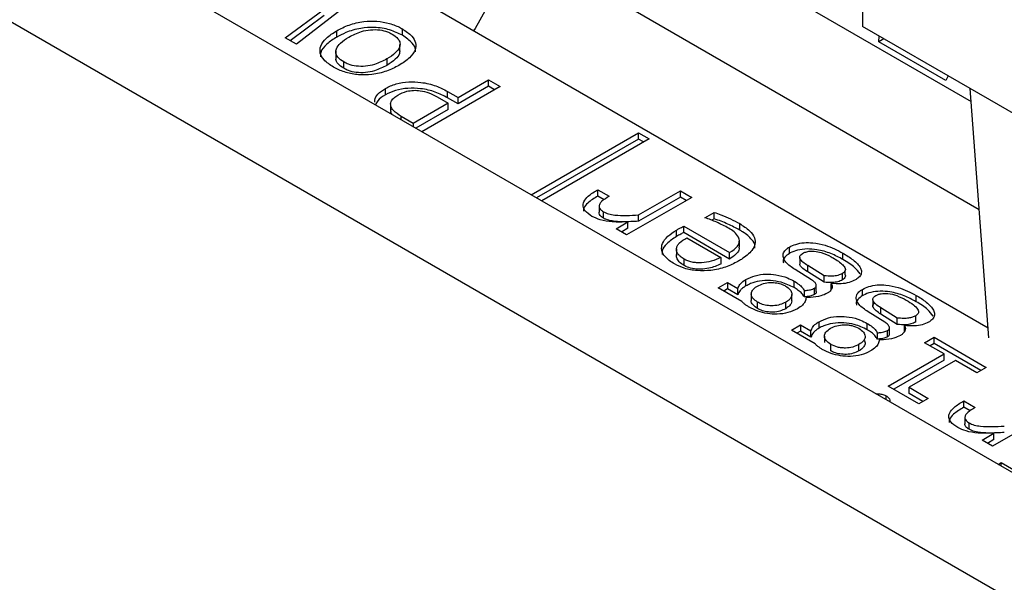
# Model space of a CAD drawing. Header units: millimetres. Extents: x 0 to 420, y 0 to 297.
# Tile 8 of 145: x 79.06 to 80.321, y 43.803 to 44.524. Entities that reach past the tile are written whole.
import ezdxf

# ---------------------------------------------------------------- set-up
doc = ezdxf.new("R2010")
doc.units = ezdxf.units.MM

msp = doc.modelspace()

# ---------------------------------------------------------------- linework, layer by layer
at = {"color": 7, "linetype": 'Continuous', "lineweight": 25}
for p, q in [((80.5224, 43.8336), (72.6346, 48.3871)), ((80.381, 43.7519), (72.4932, 48.3055)), ((79.6616, 44.7754), (80.2788, 44.4191)), ((80.1397, 44.6947), (80.1397, 44.515)), ((80.2893, 44.2803), (79.6636, 44.6415)), ((79.688, 44.5918), (79.6437, 44.5123)), ((79.4862, 44.5473), (79.4147, 44.4922)), ((80.3007, 44.1287), (79.5763, 44.5469)), ((79.4005, 44.5004), (79.4503, 44.5371)), ((79.4503, 44.5289), (79.4067, 44.4968)), ((79.4665, 44.5015), (79.4665, 44.5096)), ((79.5504, 44.5037), (79.5504, 44.5119)), ((79.6437, 44.5123), (79.6417, 44.5092)), ((80.2776, 44.4354), (80.1397, 44.515)), ((79.4147, 44.4922), (79.4005, 44.5004)), ((80.1609, 44.4954), (80.1613, 44.5026)), ((80.1673, 44.4991), (80.1609, 44.4954)), ((80.2465, 44.446), (80.1609, 44.4954)), ((79.4652, 44.4832), (79.4652, 44.475)), ((79.5474, 44.4835), (79.5474, 44.4917)), ((79.4753, 44.4614), (79.4753, 44.4696)), ((79.5307, 44.4734), (79.5307, 44.4652)), ((79.6217, 44.4241), (79.6607, 44.4466)), ((79.6607, 44.4466), (79.6755, 44.438)), ((79.6607, 44.4384), (79.6607, 44.4466)), ((80.2495, 44.4516), (80.2465, 44.446)), ((79.5287, 44.4275), (79.5287, 44.4357)), ((79.6755, 44.438), (79.5754, 44.3802)), ((79.6083, 44.4318), (79.6217, 44.4241)), ((79.6083, 44.4237), (79.6083, 44.4318)), ((79.6607, 44.4384), (79.6217, 44.4159)), ((79.6684, 44.4339), (79.6607, 44.4384)), ((80.3872, 44.3722), (80.2776, 44.4354)), ((80.3016, 44.1165), (80.2776, 44.4354)), ((79.6091, 44.4168), (79.5643, 44.3909)), ((79.5952, 44.4247), (79.6091, 44.4168)), ((79.6217, 44.4159), (79.6083, 44.4237)), ((79.6091, 44.4086), (79.6091, 44.4168)), ((79.6217, 44.4159), (79.6217, 44.4241)), ((79.5354, 44.4149), (79.5354, 44.4068)), ((79.6091, 44.4086), (79.5677, 44.3847)), ((79.5643, 44.3909), (79.5491, 44.3997)), ((79.5643, 44.3909), (79.5643, 44.3867)), ((79.7152, 44.2995), (79.8529, 44.379)), ((79.8529, 44.379), (79.8665, 44.3712)), ((79.8529, 44.3709), (79.8529, 44.379)), ((79.8529, 44.3709), (79.7223, 44.2955)), ((79.8665, 44.3712), (79.7289, 44.2917)), ((79.8595, 44.3671), (79.8529, 44.3709)), ((79.8009, 44.306), (79.8155, 44.2976)), ((79.8009, 44.2978), (79.8009, 44.306)), ((79.8529, 44.2737), (79.9065, 44.3047)), ((79.9065, 44.3047), (79.9211, 44.2962)), ((79.9065, 44.2965), (79.9065, 44.3047)), ((79.809, 44.2932), (79.8009, 44.2978)), ((79.9211, 44.2962), (79.8376, 44.248)), ((79.9065, 44.2965), (79.8529, 44.2656)), ((79.914, 44.2921), (79.9065, 44.2965)), ((79.8025, 44.2854), (79.8025, 44.2772)), ((79.8079, 44.2696), (79.8079, 44.2778)), ((79.8529, 44.2656), (79.8529, 44.2737)), ((79.938, 44.2701), (79.9498, 44.2769)), ((79.9498, 44.2688), (79.9467, 44.2669)), ((79.9498, 44.2688), (79.9498, 44.2769)), ((79.8244, 44.2557), (79.8394, 44.2648)), ((79.8376, 44.248), (79.8244, 44.2557)), ((79.8394, 44.2566), (79.8313, 44.2517)), ((79.8394, 44.2566), (79.8394, 44.2648)), ((79.9015, 44.246), (79.9015, 44.2542)), ((79.9109, 44.2593), (79.9696, 44.2254)), ((79.9109, 44.2511), (79.9109, 44.2593)), ((79.9825, 44.2543), (79.9825, 44.2625)), ((79.9696, 44.2172), (79.9109, 44.2511)), ((79.9146, 44.2443), (79.9585, 44.219)), ((79.9821, 44.2323), (79.9821, 44.2405)), ((79.9015, 44.2299), (79.9015, 44.2217)), ((80.0461, 44.2243), (80.0461, 44.2325)), ((79.9112, 44.209), (79.9112, 44.2172)), ((79.9585, 44.219), (79.9585, 44.2108)), ((79.9696, 44.2172), (79.9696, 44.2254)), ((80.0594, 44.219), (80.0594, 44.2108)), ((80.1147, 44.2166), (80.1147, 44.2248)), ((80.0745, 44.1906), (80.0534, 44.2037)), ((80.0907, 44.1957), (80.0696, 44.2088)), ((80.0696, 44.2006), (80.0696, 44.2088)), ((80.1176, 44.2051), (80.1176, 44.2051)), ((80.1176, 44.197), (80.1176, 44.2025)), ((79.9904, 44.1827), (79.9904, 44.1909)), ((80.0907, 44.1876), (80.0696, 44.2006)), ((80.0907, 44.1876), (80.0907, 44.1957)), ((80.1142, 44.1906), (80.1142, 44.1987)), ((79.955, 44.1803), (79.9668, 44.1871)), ((79.9853, 44.1628), (79.955, 44.1803)), ((79.9668, 44.1789), (79.9621, 44.1762)), ((79.9668, 44.1871), (79.9801, 44.1794)), ((79.9668, 44.1871), (79.9668, 44.1789)), ((79.9801, 44.1712), (79.9668, 44.1789)), ((79.9801, 44.1712), (79.9801, 44.1794)), ((80.0521, 44.1807), (80.0521, 44.1889)), ((80.0781, 44.1717), (80.0781, 44.1798)), ((80.0805, 44.1757), (80.0805, 44.1839)), ((80.0997, 44.1778), (80.0997, 44.186)), ((80.1398, 44.1703), (80.1398, 44.1784)), ((79.9974, 44.1725), (79.9974, 44.1643)), ((80.0494, 44.1638), (80.0494, 44.172)), ((80.0653, 44.1686), (80.0653, 44.1768)), ((80.1531, 44.1649), (80.1531, 44.1567)), ((80.2084, 44.1626), (80.2084, 44.1707)), ((80.0055, 44.1538), (80.0055, 44.1619)), ((80.0414, 44.1536), (80.0414, 44.1618)), ((80.1844, 44.1416), (80.1633, 44.1547)), ((80.1633, 44.1465), (80.1633, 44.1547)), ((80.1682, 44.1365), (80.1471, 44.1496)), ((80.1844, 44.1335), (80.1633, 44.1465)), ((80.1844, 44.1335), (80.1844, 44.1416)), ((80.2079, 44.1365), (80.2079, 44.1446)), ((80.0487, 44.1262), (80.0605, 44.133)), ((80.0605, 44.133), (80.0738, 44.1253)), ((80.0605, 44.133), (80.0605, 44.1248)), ((80.0841, 44.1286), (80.0841, 44.1368)), ((80.1458, 44.1266), (80.1458, 44.1348)), ((80.1742, 44.1216), (80.1742, 44.1298)), ((80.1934, 44.1238), (80.1934, 44.1319)), ((80.079, 44.1087), (80.0487, 44.1262)), ((80.0605, 44.1248), (80.0558, 44.1221)), ((80.0738, 44.1171), (80.0605, 44.1248)), ((80.0738, 44.1171), (80.0738, 44.1253)), ((80.0911, 44.1184), (80.0911, 44.1103)), ((80.159, 44.1145), (80.159, 44.1227)), ((80.1718, 44.1176), (80.1718, 44.1257)), ((80.2193, 44.1101), (80.2314, 44.1171)), ((80.2314, 44.1171), (80.2983, 44.0785)), ((80.2314, 44.1089), (80.2314, 44.1171)), ((80.0992, 44.0997), (80.0992, 44.1079)), ((80.1351, 44.0995), (80.1351, 44.1077)), ((80.2442, 44.0958), (80.2193, 44.1101)), ((80.2314, 44.1089), (80.2264, 44.106)), ((80.2913, 44.0744), (80.2314, 44.1089)), ((80.1728, 44.0546), (80.2442, 44.0958)), ((80.2442, 44.0876), (80.2442, 44.0958)), ((80.2442, 44.0876), (80.1799, 44.0505)), ((80.2588, 44.0873), (80.1994, 44.053)), ((80.2863, 44.0715), (80.2588, 44.0873)), ((80.2983, 44.0785), (80.2863, 44.0715)), ((80.2121, 44.0318), (80.1728, 44.0546)), ((80.1994, 44.053), (80.2241, 44.0388)), ((80.1994, 44.0449), (80.1994, 44.053)), ((80.217, 44.0347), (80.1994, 44.0449)), ((80.2241, 44.0388), (80.2121, 44.0318)), ((80.2694, 44.0355), (80.284, 44.0271)), ((80.2694, 44.0274), (80.2694, 44.0355)), ((80.2775, 44.0227), (80.2694, 44.0274)), ((80.3896, 44.0258), (80.3061, 43.9776)), ((80.271, 44.0149), (80.271, 44.0068)), ((80.2764, 43.9992), (80.2764, 44.0073)), ((80.2929, 43.9852), (80.3079, 43.9943)), ((80.3079, 43.9862), (80.3079, 43.9943)), ((80.3061, 43.9776), (80.2929, 43.9852)), ((80.3079, 43.9862), (80.2998, 43.9812)), ((80.3134, 43.9542), (80.3174, 43.9566)), ((80.3174, 43.9566), (80.3497, 43.9379)), ((80.3174, 43.9519), (80.3174, 43.9566))]:
    msp.add_line(p, q, dxfattribs=at)
at = {"color": 1, "linetype": 'Continuous', "lineweight": 25}
for p, q in [((79.5491, 44.3955), (79.5491, 44.3997)), ((80.1701, 44.037), (80.1701, 44.042))]:
    msp.add_line(p, q, dxfattribs=at)
at = {"color": 7, "linetype": 'Continuous', "lineweight": 25}
for points, knots in [([(79.4665, 44.5096), (79.4715, 44.5122), (79.4816, 44.5174), (79.4997, 44.5217), (79.5179, 44.5222), (79.5345, 44.5193), (79.5448, 44.5151), (79.5497, 44.5123), (79.5504, 44.5119)], [0, 0, 0, 0, 0.213089, 0.427388, 0.605307, 0.783111, 0.96716, 1, 1, 1, 1]), ([(79.4622, 44.463), (79.4577, 44.4659), (79.4498, 44.4712), (79.4444, 44.4809), (79.4452, 44.4907), (79.4527, 44.5008), (79.4617, 44.5066), (79.4665, 44.5096)], [0, 0, 0, 0, 0.220561, 0.390691, 0.561395, 0.766759, 1, 1, 1, 1]), ([(79.5504, 44.5037), (79.5453, 44.5063), (79.5349, 44.5114), (79.5155, 44.5143), (79.4956, 44.5129), (79.4792, 44.5082), (79.4702, 44.5034), (79.4665, 44.5015)], [0, 0, 0, 0, 0.2142938, 0.4302987, 0.6135821, 0.8399, 1, 1, 1, 1]), ([(79.482, 44.5015), (79.4871, 44.5041), (79.4952, 44.5082), (79.5094, 44.5111), (79.5212, 44.511), (79.5308, 44.5087), (79.5354, 44.5063), (79.5373, 44.5053)], [0, 0, 0, 0, 0.322477, 0.513577, 0.706165, 0.876082, 1, 1, 1, 1]), ([(79.5373, 44.5053), (79.5401, 44.5034), (79.545, 44.5001), (79.5479, 44.4939), (79.547, 44.4875), (79.5415, 44.4802), (79.5345, 44.4758), (79.5307, 44.4734)], [0, 0, 0, 0, 0.204986, 0.357364, 0.509634, 0.727069, 1, 1, 1, 1]), ([(79.5504, 44.5119), (79.5549, 44.5089), (79.5628, 44.5037), (79.5681, 44.4941), (79.5674, 44.4843), (79.56, 44.4741), (79.5508, 44.4682), (79.546, 44.4651)], [0, 0, 0, 0, 0.219993, 0.388358, 0.557241, 0.762919, 1, 1, 1, 1]), ([(79.4665, 44.5015), (79.462, 44.4986), (79.4531, 44.4928), (79.4455, 44.4838), (79.4455, 44.478), (79.4455, 44.4762)], [0, 0, 0, 0, 0.402763, 0.808732, 1, 1, 1, 1]), ([(79.4753, 44.4696), (79.4726, 44.4714), (79.4677, 44.4748), (79.4648, 44.4809), (79.4656, 44.4873), (79.4711, 44.4946), (79.4781, 44.499), (79.482, 44.5015)], [0, 0, 0, 0, 0.202905, 0.355938, 0.508974, 0.726044, 1, 1, 1, 1]), ([(79.5671, 44.4825), (79.5672, 44.4834), (79.5678, 44.4873), (79.5629, 44.4952), (79.5551, 44.5005), (79.5504, 44.5037)], [0, 0, 0, 0, 0.120336, 0.480645, 1, 1, 1, 1]), ([(79.547, 44.4836), (79.547, 44.4824), (79.5468, 44.4787), (79.5413, 44.4721), (79.5345, 44.4677), (79.5307, 44.4652)], [0, 0, 0, 0, 0.157536, 0.531097, 1, 1, 1, 1]), ([(79.4753, 44.4614), (79.4726, 44.4633), (79.4678, 44.4666), (79.465, 44.4716), (79.4655, 44.4742), (79.4656, 44.475)], [0, 0, 0, 0, 0.485665, 0.85196, 1, 1, 1, 1]), ([(79.5307, 44.4734), (79.5256, 44.4708), (79.5175, 44.4666), (79.5033, 44.4637), (79.4914, 44.4638), (79.4818, 44.4661), (79.4773, 44.4685), (79.4753, 44.4696)], [0, 0, 0, 0, 0.322477, 0.513577, 0.706165, 0.876082, 1, 1, 1, 1]), ([(79.546, 44.4651), (79.5409, 44.4625), (79.5308, 44.4573), (79.5126, 44.4531), (79.4943, 44.4527), (79.4777, 44.4557), (79.4676, 44.4599), (79.4628, 44.4626), (79.4622, 44.463)], [0, 0, 0, 0, 0.213706, 0.428701, 0.607929, 0.787072, 0.971734, 1, 1, 1, 1]), ([(79.5307, 44.4652), (79.5256, 44.4626), (79.5175, 44.4585), (79.5033, 44.4556), (79.4914, 44.4557), (79.4818, 44.458), (79.4773, 44.4604), (79.4753, 44.4614)], [0, 0, 0, 0, 0.322477, 0.513577, 0.706165, 0.876082, 1, 1, 1, 1]), ([(79.5287, 44.4357), (79.5331, 44.4378), (79.5419, 44.442), (79.5583, 44.4446), (79.5761, 44.4437), (79.5937, 44.4395), (79.6035, 44.4343), (79.6083, 44.4318)], [0, 0, 0, 0, 0.189396, 0.379254, 0.553481, 0.783863, 1, 1, 1, 1]), ([(79.5152, 44.4179), (79.5151, 44.4189), (79.5146, 44.4225), (79.5188, 44.4291), (79.5253, 44.4334), (79.5287, 44.4357)], [0, 0, 0, 0, 0.141976, 0.543932, 1, 1, 1, 1]), ([(79.6083, 44.4237), (79.6033, 44.4263), (79.5933, 44.4315), (79.5753, 44.4357), (79.5574, 44.4363), (79.5413, 44.4336), (79.5329, 44.4295), (79.5287, 44.4275)], [0, 0, 0, 0, 0.2252997, 0.4524537, 0.6354345, 0.8189525, 1, 1, 1, 1]), ([(79.5447, 44.4272), (79.5483, 44.429), (79.5542, 44.4319), (79.5647, 44.4335), (79.5745, 44.4329), (79.5853, 44.43), (79.5917, 44.4266), (79.5952, 44.4247)], [0, 0, 0, 0, 0.247929, 0.39684, 0.545865, 0.75459, 1, 1, 1, 1]), ([(79.5287, 44.4275), (79.5249, 44.4252), (79.5188, 44.4214), (79.5168, 44.4164), (79.5161, 44.4145)], [0, 0, 0, 0, 0.625092, 1, 1, 1, 1]), ([(79.5491, 44.3997), (79.5454, 44.4021), (79.5394, 44.406), (79.5352, 44.4128), (79.5353, 44.4185), (79.539, 44.4235), (79.5428, 44.4259), (79.5447, 44.4272)], [0, 0, 0, 0, 0.306695, 0.494203, 0.683186, 0.844483, 1, 1, 1, 1]), ([(79.5372, 44.4023), (79.5366, 44.4031), (79.5355, 44.4045), (79.5358, 44.4061), (79.5359, 44.4068)], [0, 0, 0, 0, 0.53955, 1, 1, 1, 1]), ([(79.7933, 44.2718), (79.7899, 44.2741), (79.7843, 44.2779), (79.7814, 44.2847), (79.7826, 44.2913), (79.7889, 44.2989), (79.7965, 44.3034), (79.8009, 44.306)], [0, 0, 0, 0, 0.226452, 0.374477, 0.522483, 0.721767, 1, 1, 1, 1]), ([(79.8009, 44.2978), (79.7963, 44.295), (79.7888, 44.2905), (79.7827, 44.2835), (79.7824, 44.2798), (79.7823, 44.2785)], [0, 0, 0, 0, 0.5113448, 0.8275349, 1, 1, 1, 1]), ([(79.8155, 44.2976), (79.8121, 44.2955), (79.8071, 44.2926), (79.8029, 44.2878), (79.8021, 44.2841), (79.8038, 44.2805), (79.8065, 44.2787), (79.8079, 44.2778)], [0, 0, 0, 0, 0.365559, 0.529043, 0.69446, 0.83731, 1, 1, 1, 1]), ([(79.8079, 44.2778), (79.81, 44.2768), (79.8143, 44.2747), (79.8247, 44.2731), (79.8377, 44.2728), (79.8478, 44.2734), (79.8529, 44.2737)], [0, 0, 0, 0, 0.1725164, 0.3502263, 0.6706425, 1, 1, 1, 1]), ([(79.8394, 44.2648), (79.8327, 44.2646), (79.8207, 44.2642), (79.8043, 44.2667), (79.7967, 44.2702), (79.7933, 44.2718)], [0, 0, 0, 0, 0.409093, 0.73425, 1, 1, 1, 1]), ([(79.8079, 44.2696), (79.8064, 44.2707), (79.8037, 44.2725), (79.8023, 44.2753), (79.8026, 44.2768), (79.8027, 44.2772)], [0, 0, 0, 0, 0.486311, 0.838245, 1, 1, 1, 1]), ([(79.8529, 44.2656), (79.8463, 44.2652), (79.835, 44.2646), (79.8206, 44.2653), (79.8122, 44.2674), (79.809, 44.2691), (79.8079, 44.2696)], [0, 0, 0, 0, 0.4268792, 0.7250171, 0.908626, 1, 1, 1, 1]), ([(79.9683, 44.2567), (79.9633, 44.2593), (79.9561, 44.2631), (79.9458, 44.2674), (79.9406, 44.2692), (79.938, 44.2701)], [0, 0, 0, 0, 0.525335, 0.762121, 1, 1, 1, 1]), ([(79.9498, 44.2769), (79.9527, 44.2759), (79.96, 44.2734), (79.9711, 44.2687), (79.9787, 44.2646), (79.9825, 44.2625)], [0, 0, 0, 0, 0.242738, 0.619526, 1, 1, 1, 1]), ([(79.9825, 44.2543), (79.9776, 44.2569), (79.9701, 44.261), (79.9589, 44.2656), (79.9529, 44.2677), (79.9498, 44.2688)], [0, 0, 0, 0, 0.486096, 0.742472, 1, 1, 1, 1]), ([(79.8989, 44.2109), (79.8944, 44.2138), (79.8867, 44.219), (79.8819, 44.2284), (79.8829, 44.2376), (79.8897, 44.2466), (79.8976, 44.2517), (79.9015, 44.2542)], [0, 0, 0, 0, 0.2383853, 0.4116617, 0.5854765, 0.7925022, 1, 1, 1, 1]), ([(79.9015, 44.2542), (79.9027, 44.2549), (79.9048, 44.2561), (79.908, 44.2578), (79.9099, 44.2588), (79.9109, 44.2593)], [0, 0, 0, 0, 0.390088, 0.695016, 1, 1, 1, 1]), ([(79.9696, 44.2254), (79.9735, 44.228), (79.9797, 44.2321), (79.9826, 44.2395), (79.9813, 44.2459), (79.9761, 44.2519), (79.9707, 44.2552), (79.9683, 44.2567)], [0, 0, 0, 0, 0.286632, 0.452297, 0.61819, 0.822983, 1, 1, 1, 1]), ([(79.9825, 44.2625), (79.987, 44.2596), (79.9953, 44.2543), (80.0021, 44.245), (80.0028, 44.2361), (79.9976, 44.2263), (79.9888, 44.2192), (79.9817, 44.215), (79.9802, 44.2141)], [0, 0, 0, 0, 0.209881, 0.385665, 0.534095, 0.682101, 0.932677, 1, 1, 1, 1]), ([(80.0018, 44.2313), (80.0019, 44.2321), (80.0025, 44.2357), (79.9977, 44.2433), (79.99, 44.2499), (79.9838, 44.2536), (79.9825, 44.2543)], [0, 0, 0, 0, 0.097136, 0.411878, 0.879174, 1, 1, 1, 1]), ([(79.9015, 44.246), (79.8971, 44.2431), (79.889, 44.2378), (79.8828, 44.2294), (79.883, 44.2246), (79.8831, 44.223)], [0, 0, 0, 0, 0.445481, 0.819368, 1, 1, 1, 1]), ([(79.9112, 44.2172), (79.9095, 44.2182), (79.9064, 44.2202), (79.9032, 44.2236), (79.9015, 44.2272), (79.9014, 44.2309), (79.9027, 44.2345), (79.9063, 44.2394), (79.9112, 44.2423), (79.9146, 44.2443)], [0, 0, 0, 0, 0.134908, 0.257716, 0.374338, 0.491628, 0.611312, 0.732978, 1, 1, 1, 1]), ([(79.9109, 44.2511), (79.9096, 44.2505), (79.9074, 44.2493), (79.9043, 44.2476), (79.9025, 44.2466), (79.9015, 44.246)], [0, 0, 0, 0, 0.390063, 0.694933, 1, 1, 1, 1]), ([(79.9816, 44.2323), (79.9817, 44.2311), (79.9818, 44.2279), (79.9776, 44.2225), (79.9725, 44.2191), (79.9696, 44.2172)], [0, 0, 0, 0, 0.215524, 0.552803, 1, 1, 1, 1]), ([(80.0534, 44.2037), (80.049, 44.2067), (80.0423, 44.2113), (80.0378, 44.219), (80.038, 44.2251), (80.0416, 44.2297), (80.0449, 44.2318), (80.0461, 44.2325)], [0, 0, 0, 0, 0.35861, 0.548818, 0.740662, 0.909106, 1, 1, 1, 1]), ([(80.0461, 44.2325), (80.0487, 44.2338), (80.0542, 44.2365), (80.0649, 44.2384), (80.078, 44.2382), (80.0961, 44.2344), (80.1075, 44.2285), (80.1147, 44.2248)], [0, 0, 0, 0, 0.129724, 0.276132, 0.417796, 0.631415, 1, 1, 1, 1]), ([(80.1147, 44.2166), (80.1098, 44.2193), (80.0999, 44.2246), (80.0839, 44.2292), (80.0688, 44.2305), (80.0568, 44.229), (80.0495, 44.2263), (80.0465, 44.2246), (80.0461, 44.2243)], [0, 0, 0, 0, 0.257456, 0.516767, 0.675712, 0.835838, 0.978158, 1, 1, 1, 1]), ([(80.0631, 44.2245), (80.0644, 44.2251), (80.0672, 44.2264), (80.0725, 44.2274), (80.0793, 44.2273), (80.0891, 44.2251), (80.0968, 44.2217), (80.1014, 44.2191), (80.1022, 44.2187)], [0, 0, 0, 0, 0.112958, 0.238757, 0.361987, 0.564555, 0.926849, 1, 1, 1, 1]), ([(79.9112, 44.209), (79.9089, 44.2105), (79.9046, 44.2133), (79.9015, 44.2185), (79.9011, 44.2227), (79.9024, 44.2248), (79.9027, 44.2252)], [0, 0, 0, 0, 0.326748, 0.623224, 0.920252, 1, 1, 1, 1]), ([(79.9585, 44.219), (79.9546, 44.2172), (79.9471, 44.214), (79.9358, 44.2122), (79.9274, 44.2123), (79.9214, 44.2131), (79.9158, 44.2147), (79.9128, 44.2163), (79.9112, 44.2172)], [0, 0, 0, 0, 0.281586, 0.529665, 0.649647, 0.764154, 0.879012, 1, 1, 1, 1]), ([(80.0461, 44.2243), (80.0439, 44.2228), (80.0397, 44.2199), (80.0377, 44.2154), (80.0383, 44.213), (80.0384, 44.2123)], [0, 0, 0, 0, 0.4431988, 0.8534896, 1, 1, 1, 1]), ([(80.0696, 44.2088), (80.0675, 44.2102), (80.0636, 44.2128), (80.0601, 44.2165), (80.0591, 44.2196), (80.0598, 44.2218), (80.0615, 44.2234), (80.0627, 44.2242), (80.0631, 44.2245)], [0, 0, 0, 0, 0.320915, 0.565548, 0.695055, 0.825669, 0.941039, 1, 1, 1, 1]), ([(80.1022, 44.2187), (80.1068, 44.2158), (80.1133, 44.2118), (80.1177, 44.206), (80.118, 44.2027), (80.1167, 44.2004), (80.115, 44.1993), (80.1142, 44.1987)], [0, 0, 0, 0, 0.4977359, 0.7002538, 0.8027783, 0.9059843, 1, 1, 1, 1]), ([(80.1147, 44.2248), (80.1193, 44.222), (80.1285, 44.2164), (80.1367, 44.2079), (80.139, 44.2006), (80.1372, 44.1956), (80.1338, 44.1924), (80.1314, 44.1909), (80.1308, 44.1906)], [0, 0, 0, 0, 0.292546, 0.587622, 0.717578, 0.848878, 0.962496, 1, 1, 1, 1]), ([(80.1366, 44.1982), (80.1345, 44.201), (80.1294, 44.2079), (80.1202, 44.2134), (80.1147, 44.2166)], [0, 0, 0, 0, 0.4047382, 1, 1, 1, 1]), ([(79.9802, 44.2141), (79.9751, 44.2115), (79.965, 44.2064), (79.9466, 44.2022), (79.928, 44.2018), (79.9114, 44.2046), (79.9029, 44.2089), (79.8989, 44.2109)], [0, 0, 0, 0, 0.221613, 0.44417, 0.635032, 0.826181, 1, 1, 1, 1]), ([(79.9585, 44.2108), (79.9535, 44.2087), (79.9457, 44.2054), (79.9325, 44.2038), (79.9221, 44.2046), (79.9151, 44.2069), (79.912, 44.2086), (79.9112, 44.209)], [0, 0, 0, 0, 0.347856, 0.551009, 0.755764, 0.937811, 1, 1, 1, 1]), ([(80.0696, 44.2006), (80.0675, 44.2021), (80.0637, 44.2047), (80.0601, 44.2082), (80.0596, 44.2102), (80.0595, 44.2108)], [0, 0, 0, 0, 0.485264, 0.8551808, 1, 1, 1, 1]), ([(79.9801, 44.1794), (79.9808, 44.1812), (79.9822, 44.1849), (79.9866, 44.1886), (79.9896, 44.1905), (79.9904, 44.1909)], [0, 0, 0, 0, 0.4228961, 0.8642805, 1, 1, 1, 1]), ([(79.9904, 44.1909), (79.9942, 44.1928), (80.0017, 44.1964), (80.0157, 44.1983), (80.0302, 44.1973), (80.0426, 44.1939), (80.0494, 44.1903), (80.0521, 44.1889)], [0, 0, 0, 0, 0.214409, 0.419396, 0.602997, 0.839647, 1, 1, 1, 1]), ([(80.0521, 44.1807), (80.0469, 44.1832), (80.038, 44.1875), (80.022, 44.1901), (80.0082, 44.1894), (79.9974, 44.1865), (79.9924, 44.1838), (79.9904, 44.1827)], [0, 0, 0, 0, 0.293821, 0.496933, 0.701332, 0.883481, 1, 1, 1, 1]), ([(80.0781, 44.1798), (80.0787, 44.1802), (80.0799, 44.181), (80.0807, 44.1828), (80.0804, 44.1851), (80.0784, 44.1879), (80.0759, 44.1896), (80.0745, 44.1906)], [0, 0, 0, 0, 0.12976, 0.259708, 0.436283, 0.69412, 1, 1, 1, 1]), ([(80.1142, 44.1987), (80.1123, 44.1978), (80.1085, 44.196), (80.1001, 44.1949), (80.0942, 44.1954), (80.0907, 44.1957)], [0, 0, 0, 0, 0.292608, 0.573035, 1, 1, 1, 1]), ([(80.1142, 44.1906), (80.1123, 44.1896), (80.1085, 44.1879), (80.1001, 44.1867), (80.0942, 44.1872), (80.0907, 44.1876)], [0, 0, 0, 0, 0.292608, 0.573035, 1, 1, 1, 1]), ([(80.1308, 44.1906), (80.1282, 44.1893), (80.123, 44.1867), (80.1117, 44.1851), (80.104, 44.1857), (80.0997, 44.186)], [0, 0, 0, 0, 0.303214, 0.615184, 1, 1, 1, 1]), ([(80.1176, 44.197), (80.1178, 44.1962), (80.118, 44.1946), (80.1167, 44.1923), (80.115, 44.1911), (80.1142, 44.1906)], [0, 0, 0, 0, 0.341168, 0.685934, 1, 1, 1, 1]), ([(79.9904, 44.1827), (79.9889, 44.1818), (79.9862, 44.1801), (79.9821, 44.1763), (79.9809, 44.1732), (79.9801, 44.1712)], [0, 0, 0, 0, 0.280341, 0.533957, 1, 1, 1, 1]), ([(80.0055, 44.1619), (80.0033, 44.1635), (79.999, 44.1664), (79.9968, 44.1719), (79.9982, 44.1767), (80.0015, 44.1802), (80.0042, 44.182), (80.0053, 44.1826)], [0, 0, 0, 0, 0.252975, 0.492853, 0.697399, 0.881009, 1, 1, 1, 1]), ([(80.0053, 44.1826), (80.0077, 44.1838), (80.0125, 44.1861), (80.0214, 44.1874), (80.0299, 44.1869), (80.0366, 44.185), (80.0398, 44.1833), (80.0412, 44.1826)], [0, 0, 0, 0, 0.230516, 0.460292, 0.669781, 0.862015, 1, 1, 1, 1]), ([(80.0412, 44.1826), (80.0434, 44.1811), (80.0474, 44.1784), (80.0498, 44.1733), (80.0491, 44.1687), (80.046, 44.1647), (80.0429, 44.1627), (80.0414, 44.1618)], [0, 0, 0, 0, 0.250946, 0.4528421, 0.6554611, 0.8382698, 1, 1, 1, 1]), ([(80.0521, 44.1889), (80.0544, 44.1875), (80.0583, 44.185), (80.0628, 44.1809), (80.0644, 44.1782), (80.0653, 44.1768)], [0, 0, 0, 0, 0.401789, 0.696609, 1, 1, 1, 1]), ([(80.0653, 44.1686), (80.0643, 44.1702), (80.0624, 44.1732), (80.0577, 44.1772), (80.054, 44.1795), (80.0521, 44.1807)], [0, 0, 0, 0, 0.341901, 0.667469, 1, 1, 1, 1]), ([(80.0653, 44.1768), (80.0669, 44.177), (80.0706, 44.1774), (80.0752, 44.1783), (80.0774, 44.1795), (80.0781, 44.1798)], [0, 0, 0, 0, 0.35464, 0.803183, 1, 1, 1, 1]), ([(80.0997, 44.186), (80.1003, 44.1848), (80.1015, 44.1825), (80.1005, 44.1788), (80.0981, 44.1757), (80.0956, 44.174), (80.0946, 44.1734)], [0, 0, 0, 0, 0.263564, 0.517868, 0.810753, 1, 1, 1, 1]), ([(80.1471, 44.1496), (80.1427, 44.1526), (80.136, 44.1572), (80.1315, 44.1649), (80.1317, 44.171), (80.1353, 44.1756), (80.1386, 44.1777), (80.1398, 44.1784)], [0, 0, 0, 0, 0.35861, 0.548818, 0.740662, 0.909106, 1, 1, 1, 1]), ([(80.1398, 44.1784), (80.1424, 44.1797), (80.1479, 44.1824), (80.1586, 44.1843), (80.1717, 44.1841), (80.1898, 44.1803), (80.2012, 44.1744), (80.2084, 44.1707)], [0, 0, 0, 0, 0.129724, 0.276132, 0.417796, 0.631415, 1, 1, 1, 1]), ([(80.0055, 44.1538), (80.0033, 44.1553), (79.9992, 44.1582), (79.9969, 44.1623), (79.9974, 44.1642), (79.9975, 44.1643)], [0, 0, 0, 0, 0.496754, 0.967789, 1, 1, 1, 1]), ([(80.0677, 44.1677), (80.0673, 44.1661), (80.0666, 44.1628), (80.0631, 44.1578), (80.0587, 44.155), (80.0564, 44.1536)], [0, 0, 0, 0, 0.311465, 0.625144, 1, 1, 1, 1]), ([(80.0781, 44.1717), (80.0768, 44.171), (80.0745, 44.1699), (80.0699, 44.1691), (80.0669, 44.1688), (80.0653, 44.1686)], [0, 0, 0, 0, 0.35865, 0.637537, 1, 1, 1, 1]), ([(80.0946, 44.1734), (80.092, 44.1721), (80.0858, 44.1692), (80.0758, 44.1682), (80.0695, 44.1678), (80.0677, 44.1677)], [0, 0, 0, 0, 0.343756, 0.811693, 1, 1, 1, 1]), ([(80.0803, 44.1757), (80.0804, 44.1751), (80.0806, 44.174), (80.0795, 44.1726), (80.0785, 44.1719), (80.0781, 44.1717)], [0, 0, 0, 0, 0.400916, 0.750272, 1, 1, 1, 1]), ([(80.1398, 44.1703), (80.1376, 44.1687), (80.1334, 44.1658), (80.1314, 44.1613), (80.132, 44.1589), (80.1321, 44.1583)], [0, 0, 0, 0, 0.443199, 0.85349, 1, 1, 1, 1]), ([(80.2084, 44.1626), (80.2035, 44.1652), (80.1936, 44.1705), (80.1776, 44.1751), (80.1625, 44.1764), (80.1505, 44.1749), (80.1432, 44.1722), (80.1402, 44.1705), (80.1398, 44.1703)], [0, 0, 0, 0, 0.257456, 0.516767, 0.675712, 0.835838, 0.978158, 1, 1, 1, 1]), ([(80.1633, 44.1547), (80.161, 44.1562), (80.157, 44.159), (80.1536, 44.1628), (80.1529, 44.1655), (80.1533, 44.1673), (80.1546, 44.169), (80.1561, 44.1699), (80.1568, 44.1704)], [0, 0, 0, 0, 0.341509, 0.593379, 0.696805, 0.794024, 0.892651, 1, 1, 1, 1]), ([(80.1568, 44.1704), (80.1578, 44.1709), (80.1598, 44.1719), (80.1636, 44.1729), (80.1678, 44.1733), (80.1749, 44.173), (80.1851, 44.1703), (80.192, 44.1666), (80.1959, 44.1646)], [0, 0, 0, 0, 0.0862724, 0.179038, 0.2737381, 0.3723241, 0.6490534, 1, 1, 1, 1]), ([(80.1959, 44.1646), (80.1991, 44.1626), (80.2047, 44.1592), (80.2098, 44.1543), (80.2116, 44.1507), (80.2116, 44.1484), (80.2104, 44.1463), (80.2087, 44.1452), (80.2079, 44.1446)], [0, 0, 0, 0, 0.343432, 0.613896, 0.71928, 0.813311, 0.904382, 1, 1, 1, 1]), ([(80.2084, 44.1707), (80.213, 44.1679), (80.2222, 44.1623), (80.2304, 44.1538), (80.2327, 44.1465), (80.2309, 44.1415), (80.2275, 44.1383), (80.2251, 44.1368), (80.2245, 44.1365)], [0, 0, 0, 0, 0.292546, 0.587622, 0.717578, 0.848878, 0.962496, 1, 1, 1, 1]), ([(79.9946, 44.1556), (79.9935, 44.1563), (79.9911, 44.1577), (79.988, 44.1601), (79.9862, 44.1619), (79.9853, 44.1628)], [0, 0, 0, 0, 0.320089, 0.658243, 1, 1, 1, 1]), ([(80.0564, 44.1536), (80.0526, 44.1517), (80.0451, 44.1481), (80.031, 44.1462), (80.0176, 44.1471), (80.0051, 44.1502), (79.9982, 44.1538), (79.9946, 44.1556)], [0, 0, 0, 0, 0.214337, 0.419255, 0.602773, 0.794662, 1, 1, 1, 1]), ([(80.0414, 44.1618), (80.0391, 44.1607), (80.0344, 44.1585), (80.0257, 44.1571), (80.0172, 44.1576), (80.0103, 44.1594), (80.0069, 44.1612), (80.0055, 44.1619)], [0, 0, 0, 0, 0.222815, 0.44879, 0.653517, 0.852407, 1, 1, 1, 1]), ([(80.0414, 44.1536), (80.0391, 44.1525), (80.0344, 44.1503), (80.0257, 44.1489), (80.0172, 44.1495), (80.0103, 44.1512), (80.0069, 44.153), (80.0055, 44.1538)], [0, 0, 0, 0, 0.222815, 0.44879, 0.653517, 0.852407, 1, 1, 1, 1]), ([(80.0491, 44.1638), (80.049, 44.1627), (80.0489, 44.1601), (80.0459, 44.1566), (80.0428, 44.1546), (80.0414, 44.1536)], [0, 0, 0, 0, 0.297762, 0.670362, 1, 1, 1, 1]), ([(80.1633, 44.1465), (80.1612, 44.148), (80.1573, 44.1506), (80.1538, 44.1543), (80.1528, 44.1573), (80.1534, 44.1595), (80.1548, 44.1607), (80.1554, 44.1612)], [0, 0, 0, 0, 0.3454734, 0.6088279, 0.7482453, 0.8888553, 1, 1, 1, 1]), ([(80.2303, 44.1441), (80.2282, 44.1469), (80.2231, 44.1539), (80.2139, 44.1593), (80.2084, 44.1626)], [0, 0, 0, 0, 0.404738, 1, 1, 1, 1]), ([(80.0841, 44.1368), (80.0879, 44.1387), (80.0954, 44.1423), (80.1094, 44.1442), (80.1239, 44.1432), (80.1363, 44.1398), (80.1431, 44.1362), (80.1458, 44.1348)], [0, 0, 0, 0, 0.2144091, 0.4193957, 0.602997, 0.8396469, 1, 1, 1, 1]), ([(80.2079, 44.1446), (80.2065, 44.1439), (80.2038, 44.1426), (80.1985, 44.1413), (80.1919, 44.141), (80.1871, 44.1414), (80.1844, 44.1416)], [0, 0, 0, 0, 0.213067, 0.422505, 0.675592, 1, 1, 1, 1]), ([(80.0738, 44.1253), (80.0745, 44.1271), (80.0759, 44.1308), (80.0803, 44.1346), (80.0833, 44.1364), (80.0841, 44.1368)], [0, 0, 0, 0, 0.422896, 0.86428, 1, 1, 1, 1]), ([(80.0841, 44.1286), (80.0826, 44.1277), (80.0799, 44.126), (80.0758, 44.1222), (80.0746, 44.1191), (80.0738, 44.1171)], [0, 0, 0, 0, 0.280341, 0.533957, 1, 1, 1, 1]), ([(80.1458, 44.1266), (80.1406, 44.1292), (80.1317, 44.1334), (80.1157, 44.136), (80.1019, 44.1353), (80.0911, 44.1324), (80.086, 44.1297), (80.0841, 44.1286)], [0, 0, 0, 0, 0.2938214, 0.4969327, 0.7013319, 0.8834809, 1, 1, 1, 1]), ([(80.0992, 44.1079), (80.0969, 44.1094), (80.0936, 44.1116), (80.0915, 44.1153), (80.0909, 44.1182), (80.0913, 44.121), (80.0933, 44.1247), (80.0967, 44.127), (80.099, 44.1285)], [0, 0, 0, 0, 0.257204, 0.37739, 0.498249, 0.619884, 0.740615, 1, 1, 1, 1]), ([(80.099, 44.1285), (80.1015, 44.1297), (80.1065, 44.1321), (80.1147, 44.1332), (80.1213, 44.1329), (80.1281, 44.1318), (80.1321, 44.1298), (80.1349, 44.1285)], [0, 0, 0, 0, 0.242701, 0.480249, 0.607382, 0.732635, 1, 1, 1, 1]), ([(80.1349, 44.1285), (80.1372, 44.1269), (80.1405, 44.1247), (80.1427, 44.1209), (80.1433, 44.1181), (80.1428, 44.1153), (80.1408, 44.1115), (80.1374, 44.1093), (80.1351, 44.1077)], [0, 0, 0, 0, 0.258049, 0.378026, 0.498266, 0.619273, 0.739785, 1, 1, 1, 1]), ([(80.1458, 44.1348), (80.1481, 44.1334), (80.152, 44.1309), (80.1565, 44.1268), (80.1581, 44.1241), (80.159, 44.1227)], [0, 0, 0, 0, 0.401789, 0.696609, 1, 1, 1, 1]), ([(80.159, 44.1145), (80.158, 44.1161), (80.1561, 44.1191), (80.1514, 44.1231), (80.1477, 44.1255), (80.1458, 44.1266)], [0, 0, 0, 0, 0.341901, 0.667469, 1, 1, 1, 1]), ([(80.1718, 44.1257), (80.1724, 44.1261), (80.1736, 44.1269), (80.1744, 44.1287), (80.1741, 44.131), (80.1721, 44.1338), (80.1696, 44.1355), (80.1682, 44.1365)], [0, 0, 0, 0, 0.12976, 0.259708, 0.436283, 0.69412, 1, 1, 1, 1]), ([(80.2079, 44.1365), (80.2059, 44.1356), (80.2022, 44.1338), (80.1938, 44.1326), (80.1879, 44.1332), (80.1844, 44.1335)], [0, 0, 0, 0, 0.292608, 0.573035, 1, 1, 1, 1]), ([(80.1934, 44.1319), (80.194, 44.1308), (80.1952, 44.1285), (80.1942, 44.1247), (80.1918, 44.1216), (80.1893, 44.1199), (80.1883, 44.1193)], [0, 0, 0, 0, 0.263564, 0.517868, 0.810753, 1, 1, 1, 1]), ([(80.2245, 44.1365), (80.2219, 44.1352), (80.2167, 44.1326), (80.2054, 44.1311), (80.1977, 44.1316), (80.1934, 44.1319)], [0, 0, 0, 0, 0.3032139, 0.6151836, 1, 1, 1, 1]), ([(80.159, 44.1227), (80.1606, 44.1229), (80.1643, 44.1233), (80.1689, 44.1242), (80.1711, 44.1254), (80.1718, 44.1257)], [0, 0, 0, 0, 0.35464, 0.803183, 1, 1, 1, 1]), ([(80.1718, 44.1176), (80.1705, 44.1169), (80.1682, 44.1158), (80.1636, 44.1151), (80.1606, 44.1147), (80.159, 44.1145)], [0, 0, 0, 0, 0.35865, 0.637537, 1, 1, 1, 1]), ([(80.1883, 44.1193), (80.1857, 44.118), (80.1795, 44.1151), (80.1695, 44.1141), (80.1632, 44.1137), (80.1614, 44.1136)], [0, 0, 0, 0, 0.343756, 0.811693, 1, 1, 1, 1]), ([(80.174, 44.1216), (80.1741, 44.121), (80.1743, 44.1199), (80.1732, 44.1185), (80.1722, 44.1178), (80.1718, 44.1176)], [0, 0, 0, 0, 0.400916, 0.750272, 1, 1, 1, 1]), ([(80.0883, 44.1015), (80.0872, 44.1022), (80.0848, 44.1036), (80.0817, 44.106), (80.0799, 44.1078), (80.079, 44.1087)], [0, 0, 0, 0, 0.320089, 0.658243, 1, 1, 1, 1]), ([(80.1501, 44.0995), (80.1463, 44.0976), (80.1388, 44.094), (80.1247, 44.0921), (80.1113, 44.0931), (80.0988, 44.0961), (80.0919, 44.0997), (80.0883, 44.1015)], [0, 0, 0, 0, 0.214337, 0.419255, 0.602773, 0.794662, 1, 1, 1, 1]), ([(80.1351, 44.1077), (80.1326, 44.1065), (80.1276, 44.1042), (80.1194, 44.1031), (80.1129, 44.1034), (80.106, 44.1045), (80.1019, 44.1065), (80.0992, 44.1079)], [0, 0, 0, 0, 0.239621, 0.476002, 0.605403, 0.732202, 1, 1, 1, 1]), ([(80.1417, 44.1137), (80.1422, 44.1128), (80.1436, 44.1104), (80.1427, 44.1064), (80.1397, 44.1025), (80.1366, 44.1005), (80.1351, 44.0995)], [0, 0, 0, 0, 0.176152, 0.481233, 0.756485, 1, 1, 1, 1]), ([(80.1614, 44.1136), (80.161, 44.112), (80.1603, 44.1087), (80.1568, 44.1037), (80.1524, 44.101), (80.1501, 44.0995)], [0, 0, 0, 0, 0.311465, 0.625144, 1, 1, 1, 1]), ([(80.1351, 44.0995), (80.1328, 44.0984), (80.1281, 44.0962), (80.1194, 44.0948), (80.1109, 44.0954), (80.104, 44.0971), (80.1006, 44.0989), (80.0992, 44.0997)], [0, 0, 0, 0, 0.222815, 0.44879, 0.653517, 0.852407, 1, 1, 1, 1]), ([(80.1568, 44.0446), (80.1586, 44.0447), (80.1621, 44.0447), (80.1667, 44.0436), (80.1691, 44.0425), (80.1701, 44.042)], [0, 0, 0, 0, 0.358541, 0.728656, 1, 1, 1, 1]), ([(80.1701, 44.042), (80.1712, 44.0412), (80.1734, 44.0396), (80.175, 44.0369), (80.1747, 44.0351), (80.1746, 44.0344)], [0, 0, 0, 0, 0.352, 0.738462, 1, 1, 1, 1]), ([(80.2618, 44.0014), (80.2584, 44.0037), (80.2528, 44.0074), (80.2499, 44.0143), (80.2511, 44.0208), (80.2574, 44.0284), (80.265, 44.0329), (80.2694, 44.0355)], [0, 0, 0, 0, 0.2264521, 0.3744765, 0.5224825, 0.7217669, 1, 1, 1, 1]), ([(80.2694, 44.0274), (80.2648, 44.0246), (80.2573, 44.02), (80.2512, 44.013), (80.2509, 44.0093), (80.2508, 44.008)], [0, 0, 0, 0, 0.511345, 0.827535, 1, 1, 1, 1]), ([(80.284, 44.0271), (80.2806, 44.0251), (80.2756, 44.0222), (80.2714, 44.0174), (80.2706, 44.0137), (80.2723, 44.0101), (80.275, 44.0083), (80.2764, 44.0073)], [0, 0, 0, 0, 0.3655593, 0.5290431, 0.6944601, 0.8373105, 1, 1, 1, 1]), ([(80.3079, 43.9943), (80.3012, 43.9941), (80.2891, 43.9938), (80.2728, 43.9962), (80.2652, 43.9998), (80.2618, 44.0014)], [0, 0, 0, 0, 0.409093, 0.73425, 1, 1, 1, 1]), ([(80.2764, 43.9992), (80.2749, 44.0002), (80.2722, 44.002), (80.2708, 44.0049), (80.2711, 44.0063), (80.2712, 44.0068)], [0, 0, 0, 0, 0.486311, 0.838245, 1, 1, 1, 1]), ([(80.2764, 44.0073), (80.2785, 44.0063), (80.2828, 44.0043), (80.2932, 44.0027), (80.3062, 44.0024), (80.3163, 44.003), (80.3214, 44.0033)], [0, 0, 0, 0, 0.172516, 0.350226, 0.670642, 1, 1, 1, 1]), ([(80.3214, 43.9951), (80.3148, 43.9947), (80.3035, 43.9941), (80.2891, 43.9948), (80.2807, 43.9969), (80.2775, 43.9986), (80.2764, 43.9992)], [0, 0, 0, 0, 0.426879, 0.725017, 0.908626, 1, 1, 1, 1])]:
    msp.add_open_spline(points, degree=3, knots=knots, dxfattribs=at)

doc.saveas('drawing.dxf')
